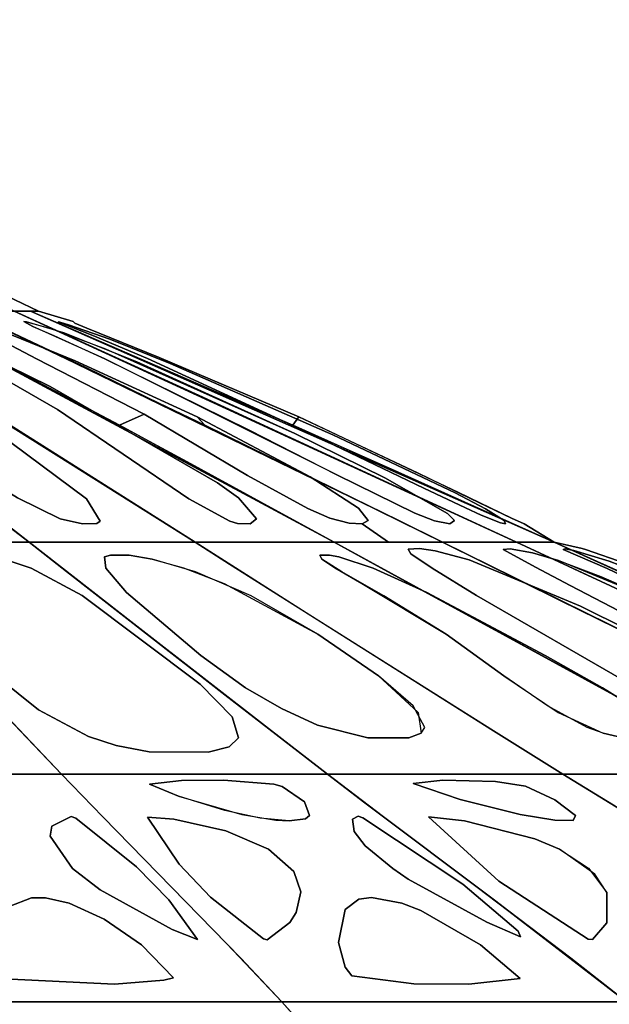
# Model space of a CAD drawing. Header units: centimetres. Extents: x -23.7 to 23.7, y -29.6 to 29.6.
# Tile 30 of 32: x 5.2 to 9.6, y 22.3 to 29.6. Entities that reach past the tile are written whole.
import ezdxf

# ---------------------------------------------------------------- set-up
doc = ezdxf.new("R2010")
doc.units = ezdxf.units.CM
doc.layers.get('0').update_dxf_attribs({"true_color": 0x5890e1})

msp = doc.modelspace()

# ---------------------------------------------------------------- linework, layer by layer
at = {"color": 121, "true_color": 0xa6e5e5}
for points in [[(3.1703, 29.5797, 0), (3.0619, 29.5797, 0), (3.1623, 29.1817, 0), (3.3326, 28.8273, 0), (3.4991, 28.5878, 0), (3.9106, 28.1702, 0), (4.564, 27.7226, 0), (5.1669, 27.4129, 0), (5.3496, 27.4129, 0), (4.9934, 27.5818, 0), (4.2923, 27.9889, 0), (3.9717, 28.2345, 0), (3.623, 28.5878, 0), (3.4004, 28.912, 0)], [(3.0619, 29.5797, 0), (3.1703, 29.5797, 0), (3.4004, 28.912, 0), (3.623, 28.5878, 0), (3.9717, 28.2345, 0), (4.2923, 27.9889, 0), (4.9934, 27.5818, 0), (5.3496, 27.4129, 0), (5.1669, 27.4129, 0), (4.564, 27.7226, 0), (3.9106, 28.1702, 0), (3.4991, 28.5878, 0), (3.3326, 28.8273, 0), (3.1623, 29.1817, 0)], [(5.2794, 25.6961, 0), (6.0493, 25.6961, 0), (6.5113, 25.6961, 0), (4.8738, 26.7317, 0), (3.7792, 27.4129, 0), (3.0399, 27.4129, 0)], [(3.7792, 27.4129, 0), (6.5113, 25.6961, 0), (6.0493, 25.6961, 0), (5.2794, 25.6961, 0), (3.0399, 27.4129, 0)], [(7.545, 25.6961, 0), (6.8989, 25.6961, 0), (6.5113, 25.6961, 0), (4.8738, 26.7317, 0), (3.7792, 27.4129, 0), (4.3465, 27.4129, 0)], [(3.7792, 27.4129, 0), (6.5113, 25.6961, 0), (6.8989, 25.6961, 0), (7.545, 25.6961, 0), (4.3465, 27.4129, 0)], [(6.1338, 26.6471, 0), (5.3335, 27.0587, 0), (5.0056, 27.2312, 0), (4.8695, 27.3298, 0), (4.6313, 27.4129, 0), (4.3465, 27.4129, 0), (5.9497, 26.5657, 0)], [(5.3335, 27.0587, 0), (6.1338, 26.6471, 0), (5.9497, 26.5657, 0), (4.3465, 27.4129, 0), (4.6313, 27.4129, 0), (4.8695, 27.3298, 0), (5.0056, 27.2312, 0)], [(5.0853, 27.2623, 0), (5.6208, 27.0447, 0), (6.5279, 26.6278, 0), (6.5841, 26.5657, 0), (4.8103, 27.4129, 0), (4.6313, 27.4129, 0), (4.8695, 27.3298, 0), (4.8893, 27.3307, 0)], [(5.6208, 27.0447, 0), (5.0853, 27.2623, 0), (4.8893, 27.3307, 0), (4.8695, 27.3298, 0), (4.6313, 27.4129, 0), (4.8103, 27.4129, 0), (6.5841, 26.5657, 0), (6.5279, 26.6278, 0)], [(8.899, 25.6961, 0), (6.5688, 26.7746, 0), (5.1669, 27.4129, 0), (4.8103, 27.4129, 0), (5.366, 27.1518, 0), (8.0184, 25.86, 0), (8.349, 25.6961, 0), (8.4865, 25.6961, 0)], [(8.0184, 25.86, 0), (5.6988, 26.9934, 0), (4.8103, 27.4129, 0), (5.1669, 27.4129, 0), (5.9852, 27.0418, 0), (8.899, 25.6961, 0), (8.4865, 25.6961, 0), (8.349, 25.6961, 0)], [(9.1782, 25.6961, 0), (9.0735, 25.6961, 0), (8.9688, 25.6961, 0), (8.899, 25.6961, 0), (5.1669, 27.4129, 0), (5.2885, 27.4129, 0)], [(9.1782, 25.6961, 0), (5.2885, 27.4129, 0), (5.1669, 27.4129, 0), (8.899, 25.6961, 0), (8.9688, 25.6961, 0), (9.0735, 25.6961, 0)], [(7.2383, 26.5657, 0), (5.2885, 27.4129, 0), (5.3496, 27.4129, 0), (5.607, 27.3353, 0), (5.6178, 27.3247, 0), (5.7075, 27.2861, 0), (6.2451, 27.0684, 0), (7.2826, 26.6287, 0)], [(7.2826, 26.6287, 0), (6.2451, 27.0684, 0), (5.7075, 27.2861, 0), (5.6178, 27.3247, 0), (5.607, 27.3353, 0), (5.3496, 27.4129, 0), (5.2885, 27.4129, 0), (7.2383, 26.5657, 0)], [(4.0302, 26.8534, 0), (5.0103, 26.1381, 0), (5.192, 26.0248, 0), (5.5103, 25.8687, 0), (5.6763, 25.8322, 0), (5.7822, 25.8349, 0), (5.8056, 25.8513, 0), (5.7043, 26.0183, 0), (4.8106, 26.683, 0), (3.9087, 27.1786, 0), (3.455, 27.333, 0), (3.6415, 27.155, 0)], [(3.9087, 27.1786, 0), (4.8106, 26.683, 0), (5.7043, 26.0183, 0), (5.8056, 25.8513, 0), (5.7822, 25.8349, 0), (5.6763, 25.8322, 0), (5.5103, 25.8687, 0), (5.192, 26.0248, 0), (5.0103, 26.1381, 0), (4.0302, 26.8534, 0), (3.6415, 27.155, 0), (3.455, 27.333, 0)], [(5.4354, 26.8534, 0), (6.6789, 26.1381, 0), (6.8338, 26.0248, 0), (6.9684, 25.8687, 0), (6.9193, 25.8322, 0), (6.8258, 25.8349, 0), (6.7689, 25.8513, 0), (6.4653, 26.0183, 0), (5.4898, 26.683, 0), (4.6274, 27.1786, 0), (4.3597, 27.333, 0), (4.819, 27.155, 0)], [(4.6274, 27.1786, 0), (5.4898, 26.683, 0), (6.4653, 26.0183, 0), (6.7689, 25.8513, 0), (6.8258, 25.8349, 0), (6.9193, 25.8322, 0), (6.9684, 25.8687, 0), (6.8338, 26.0248, 0), (6.6789, 26.1381, 0), (5.4354, 26.8534, 0), (4.819, 27.155, 0), (4.3597, 27.333, 0)], [(5.8454, 27.1333, 0), (7.2532, 26.5037, 0), (7.9212, 26.1753, 0), (8.3865, 25.9099, 0), (8.4379, 25.8578, 0), (8.4044, 25.8319, 0), (8.2897, 25.8552, 0), (8.1442, 25.9126, 0), (7.5644, 26.1969, 0), (5.8417, 27.0587, 0), (5.3068, 27.2998, 0), (5.239, 27.3365, 0), (5.2598, 27.3348, 0), (5.4403, 27.2837, 0)], [(5.8417, 27.0587, 0), (6.9095, 26.5324, 0), (7.5644, 26.1969, 0), (8.1442, 25.9126, 0), (8.2897, 25.8552, 0), (8.4044, 25.8319, 0), (8.4379, 25.8578, 0), (8.3865, 25.9099, 0), (7.9212, 26.1753, 0), (7.2532, 26.5037, 0), (6.0791, 27.0363, 0), (5.536, 27.2513, 0), (5.2598, 27.3348, 0), (5.239, 27.3365, 0), (5.3068, 27.2998, 0), (5.4631, 27.2314, 0)], [(7.2974, 26.5369, 0), (6.159, 27.0613, 0), (5.7514, 27.2334, 0), (5.4943, 27.333, 0), (5.5075, 27.3318, 0), (5.5719, 27.3126, 0), (5.8788, 27.2047, 0), (6.3264, 27.0252, 0), (7.5341, 26.4939, 0), (8.4418, 26.0625, 0), (8.6683, 25.9445, 0), (8.8072, 25.8582, 0), (8.8155, 25.8325, 0), (8.7791, 25.8398, 0), (8.6365, 25.897, 0), (8.5188, 25.9511, 0), (8.2092, 26.0975, 0)], [(6.159, 27.0613, 0), (7.2974, 26.5369, 0), (8.2092, 26.0975, 0), (8.5188, 25.9511, 0), (8.6365, 25.897, 0), (8.7791, 25.8398, 0), (8.8155, 25.8325, 0), (8.8072, 25.8582, 0), (8.6683, 25.9445, 0), (8.4418, 26.0625, 0), (7.5341, 26.4939, 0), (6.3264, 27.0252, 0), (5.8788, 27.2047, 0), (5.5719, 27.3126, 0), (5.5075, 27.3318, 0), (5.4943, 27.333, 0), (5.7514, 27.2334, 0)], [(5.2794, 25.6961, 0), (4.5831, 25.6961, 0), (4.4709, 25.8333, 0), (4.6067, 25.8365, 0), (4.6875, 25.8759, 0), (4.6839, 25.9478, 0), (4.4893, 26.1922, 0), (3.9583, 26.6471, 0), (4.1625, 26.5657, 0), (4.5119, 26.2954, 0)], [(4.5831, 25.6961, 0), (5.2794, 25.6961, 0), (4.1625, 26.5657, 0), (3.9583, 26.6471, 0), (4.4893, 26.1922, 0), (4.6839, 25.9478, 0), (4.6875, 25.8759, 0), (4.6067, 25.8365, 0), (4.4709, 25.8333, 0)], [(7.3484, 25.9478, 0), (6.8996, 26.1922, 0), (6.1338, 26.6471, 0), (5.9497, 26.5657, 0), (6.4488, 26.2954, 0), (7.545, 25.6961, 0), (7.947, 25.6961, 0), (7.7526, 25.8333, 0), (7.6547, 25.8365, 0), (7.5121, 25.8759, 0)], [(6.8996, 26.1922, 0), (7.3484, 25.9478, 0), (7.5121, 25.8759, 0), (7.6547, 25.8365, 0), (7.7526, 25.8333, 0), (7.947, 25.6961, 0), (7.545, 25.6961, 0), (5.9497, 26.5657, 0), (6.1338, 26.6471, 0)], [(7.724, 25.9482, 0), (7.7973, 25.8566, 0), (7.7526, 25.8333, 0), (7.947, 25.6961, 0), (8.349, 25.6961, 0), (6.5841, 26.5657, 0), (6.5279, 26.6278, 0), (7.366, 26.1808, 0)], [(7.7973, 25.8566, 0), (7.724, 25.9482, 0), (7.366, 26.1808, 0), (6.5279, 26.6278, 0), (6.5841, 26.5657, 0), (8.349, 25.6961, 0), (7.947, 25.6961, 0), (7.7526, 25.8333, 0)], [(9.1782, 25.6961, 0), (7.2383, 26.5657, 0), (7.2826, 26.6287, 0), (8.1607, 26.2141, 0), (8.5568, 26.0218, 0), (8.8602, 25.8744, 0), (8.9546, 25.8328, 0), (9.1782, 25.6961, 0)], [(9.1782, 25.6961, 0), (9.1782, 25.6961, 0), (8.9546, 25.8328, 0), (8.8602, 25.8744, 0), (8.4672, 26.0651, 0), (7.2826, 26.6287, 0), (7.2383, 26.5657, 0), (7.9664, 26.2411, 0)], [(3.375, 23.9732, 0), (5.2506, 23.9732, 0), (5.5185, 23.9732, 0), (5.212, 24.2933, 0), (3.8868, 25.6961, 0), (2.3757, 25.6961, 0), (2.6252, 25.2631, 0)], [(2.9998, 24.6153, 0), (2.5005, 25.4796, 0), (2.3757, 25.6961, 0), (3.8868, 25.6961, 0), (5.212, 24.2933, 0), (5.5185, 23.9732, 0), (5.2506, 23.9732, 0), (3.375, 23.9732, 0)], [(6.7318, 24.5616, 0), (5.2794, 25.6961, 0), (3.8868, 25.6961, 0), (4.2943, 25.2631, 0), (5.5185, 23.9732, 0), (7.2471, 23.9732, 0), (7.494, 23.9732, 0)], [(5.2794, 25.6961, 0), (6.7318, 24.5616, 0), (7.494, 23.9732, 0), (7.2471, 23.9732, 0), (5.5185, 23.9732, 0), (4.2943, 25.2631, 0), (3.8868, 25.6961, 0)], [(8.7286, 24.2933, 0), (7.3636, 25.1549, 0), (6.5113, 25.6961, 0), (5.2794, 25.6961, 0), (5.5559, 25.4796, 0), (6.3857, 24.8308, 0), (7.078, 24.2933, 0), (7.494, 23.9732, 0), (8.6954, 23.9732, 0), (9.2414, 23.9732, 0)], [(6.767, 25.5337, 0), (8.7286, 24.2933, 0), (9.2414, 23.9732, 0), (8.6954, 23.9732, 0), (7.494, 23.9732, 0), (7.078, 24.2933, 0), (5.5559, 25.4796, 0), (5.2794, 25.6961, 0), (6.5113, 25.6961, 0)], [(8.7286, 24.2933, 0), (7.3636, 25.1549, 0), (6.5113, 25.6961, 0), (7.545, 25.6961, 0), (7.9399, 25.4796, 0), (9.1249, 24.8308, 0), (10.1136, 24.2933, 0), (10.7077, 23.9732, 0), (9.6996, 23.9732, 0), (9.2414, 23.9732, 0)], [(6.767, 25.5337, 0), (8.7286, 24.2933, 0), (9.2414, 23.9732, 0), (9.6996, 23.9732, 0), (10.7077, 23.9732, 0), (10.1136, 24.2933, 0), (7.9399, 25.4796, 0), (7.545, 25.6961, 0), (6.5113, 25.6961, 0)], [(9.6191, 24.5616, 0), (7.545, 25.6961, 0), (8.349, 25.6961, 0), (9.2229, 25.2631, 0), (11.8483, 23.9732, 0), (10.8503, 23.9732, 0), (10.7077, 23.9732, 0)], [(7.545, 25.6961, 0), (9.6191, 24.5616, 0), (10.7077, 23.9732, 0), (10.8503, 23.9732, 0), (11.8483, 23.9732, 0), (9.2229, 25.2631, 0), (8.349, 25.6961, 0)], [(12.6284, 23.9732, 0), (11.9458, 23.9732, 0), (11.8483, 23.9732, 0), (11.191, 24.2933, 0), (8.349, 25.6961, 0), (8.899, 25.6961, 0), (9.8304, 25.2631, 0)], [(11.2282, 24.6153, 0), (9.3647, 25.4796, 0), (8.899, 25.6961, 0), (8.349, 25.6961, 0), (11.191, 24.2933, 0), (11.8483, 23.9732, 0), (11.9458, 23.9732, 0), (12.6284, 23.9732, 0)], [(9.6585, 25.4796, 0), (13.0245, 23.9732, 0), (12.8265, 23.9732, 0), (12.7027, 23.9732, 0), (12.6284, 23.9732, 0), (11.4614, 24.5078, 0), (9.5975, 25.3713, 0), (8.899, 25.6961, 0), (9.1782, 25.6961, 0)], [(11.5804, 24.6153, 0), (9.8986, 25.3713, 0), (9.1782, 25.6961, 0), (8.899, 25.6961, 0), (9.5975, 25.3713, 0), (11.4614, 24.5078, 0), (12.6284, 23.9732, 0), (12.7027, 23.9732, 0), (12.9503, 23.9732, 0), (13.0245, 23.9732, 0)], [(9.4102, 25.6416, 0), (9.7106, 25.5372, 0), (10.5203, 25.1772, 0), (11.8068, 24.5834, 0), (12.3089, 24.3649, 0), (12.5071, 24.2754, 0), (12.7071, 24.1789, 0), (12.7857, 24.1379, 0), (12.8115, 24.1235, 0), (13.0245, 23.9732, 0), (13.0245, 23.9732, 0), (11.8209, 24.5078, 0), (9.1782, 25.6961, 0), (9.1782, 25.6961, 0), (9.3863, 25.6489, 0)], [(9.7106, 25.5372, 0), (9.4102, 25.6416, 0), (9.3863, 25.6489, 0), (9.1782, 25.6961, 0), (9.1782, 25.6961, 0), (11.8209, 24.5078, 0), (13.0245, 23.9732, 0), (13.0245, 23.9732, 0), (12.8115, 24.1235, 0), (12.7857, 24.1379, 0), (12.7071, 24.1789, 0), (12.5071, 24.2754, 0), (12.3089, 24.3649, 0), (11.8068, 24.5834, 0), (10.5203, 25.1772, 0)], [(6.7653, 24.1749, 0), (6.6083, 24.1354, 0), (6.1713, 24.1384, 0), (5.9263, 24.184, 0), (5.7186, 24.2519, 0), (5.3489, 24.449, 0), (5.0427, 24.6932, 0), (4.5907, 25.2218, 0), (4.4363, 25.5663, 0), (4.4986, 25.6322, 0), (4.5934, 25.6488, 0), (4.7832, 25.6437, 0), (4.9742, 25.6101, 0), (5.294, 25.5028, 0), (5.6724, 25.3, 0), (6.5487, 24.6402, 0), (6.7858, 24.3973, 0), (6.8349, 24.2421, 0)], [(6.6083, 24.1354, 0), (6.7653, 24.1749, 0), (6.8349, 24.2421, 0), (6.7858, 24.3973, 0), (6.5487, 24.6402, 0), (5.6724, 25.3, 0), (5.294, 25.5028, 0), (4.9742, 25.6101, 0), (4.7832, 25.6437, 0), (4.5934, 25.6488, 0), (4.4986, 25.6322, 0), (4.4363, 25.5663, 0), (4.5907, 25.2218, 0), (5.0427, 24.6932, 0), (5.3489, 24.449, 0), (5.7186, 24.2519, 0), (5.9263, 24.184, 0), (6.1713, 24.1384, 0)], [(10.768, 24.1749, 0), (10.9471, 24.1354, 0), (11.1944, 24.1384, 0), (11.2355, 24.184, 0), (11.1945, 24.2519, 0), (10.9004, 24.449, 0), (10.4349, 24.6932, 0), (9.3737, 25.2218, 0), (8.5465, 25.5663, 0), (8.2935, 25.6322, 0), (8.178, 25.6488, 0), (8.0937, 25.6437, 0), (8.1139, 25.6101, 0), (8.2724, 25.5028, 0), (8.6023, 25.3, 0), (9.7422, 24.6402, 0), (10.2151, 24.3973, 0), (10.5704, 24.2421, 0)], [(10.9471, 24.1354, 0), (10.768, 24.1749, 0), (10.5704, 24.2421, 0), (10.2151, 24.3973, 0), (9.7422, 24.6402, 0), (8.6023, 25.3, 0), (8.2724, 25.5028, 0), (8.1139, 25.6101, 0), (8.0937, 25.6437, 0), (8.178, 25.6488, 0), (8.2935, 25.6322, 0), (8.5465, 25.5663, 0), (9.3737, 25.2218, 0), (10.4349, 24.6932, 0), (10.9004, 24.449, 0), (11.1945, 24.2519, 0), (11.2355, 24.184, 0), (11.1944, 24.1384, 0)], [(10.4429, 24.7769, 0), (9.297, 25.3732, 0), (9.0398, 25.5107, 0), (8.8003, 25.6425, 0), (8.8522, 25.648, 0), (9.0166, 25.6162, 0), (9.2102, 25.5594, 0), (9.5247, 25.442, 0), (10.0426, 25.216, 0), (11.1625, 24.6886, 0), (11.67, 24.4464, 0), (11.9571, 24.2928, 0), (12.0677, 24.2156, 0), (12.1079, 24.1576, 0), (12.0398, 24.123, 0), (11.7771, 24.1773, 0), (11.622, 24.2327, 0), (11.4545, 24.3013, 0), (10.9826, 24.508, 0)], [(10.0426, 25.216, 0), (9.2102, 25.5594, 0), (9.0166, 25.6162, 0), (8.8522, 25.648, 0), (8.8003, 25.6425, 0), (9.0398, 25.5107, 0), (9.297, 25.3732, 0), (10.4429, 24.7769, 0), (10.9826, 24.508, 0), (11.4545, 24.3013, 0), (11.622, 24.2327, 0), (11.7771, 24.1773, 0), (12.0398, 24.123, 0), (12.1079, 24.1576, 0), (12.0677, 24.2156, 0), (11.9571, 24.2928, 0), (11.67, 24.4464, 0), (11.1625, 24.6886, 0)], [(9.9944, 25.2985, 0), (11.3573, 24.643, 0), (11.6429, 24.513, 0), (12.002, 24.3588, 0), (12.363, 24.2055, 0), (12.4983, 24.1539, 0), (12.6187, 24.1233, 0), (12.5882, 24.1846, 0), (12.4044, 24.291, 0), (12.0892, 24.4414, 0), (11.5555, 24.6825, 0), (10.4103, 25.2092, 0), (9.8936, 25.4352, 0), (9.5873, 25.5546, 0), (9.3251, 25.6344, 0), (9.2607, 25.6476, 0), (9.2438, 25.6419, 0), (9.3548, 25.5957, 0), (9.5708, 25.5015, 0)], [(11.3573, 24.643, 0), (9.9944, 25.2985, 0), (9.5708, 25.5015, 0), (9.3548, 25.5957, 0), (9.2438, 25.6419, 0), (9.2607, 25.6476, 0), (9.3251, 25.6344, 0), (9.5873, 25.5546, 0), (9.8936, 25.4352, 0), (10.4103, 25.2092, 0), (11.5555, 24.6825, 0), (12.0892, 24.4414, 0), (12.4044, 24.291, 0), (12.5882, 24.1846, 0), (12.6344, 24.1392, 0), (12.5509, 24.1368, 0), (12.4318, 24.1783, 0), (12.2622, 24.2475, 0), (12.002, 24.3588, 0), (11.6429, 24.513, 0)], [(8.0998, 24.2424, 0), (7.7938, 24.2412, 0), (7.4213, 24.337, 0), (7.1537, 24.4604, 0), (6.8869, 24.6129, 0), (6.5536, 24.8536, 0), (6.0025, 25.3216, 0), (5.8493, 25.5023, 0), (5.8391, 25.5871, 0), (5.8836, 25.6007, 0), (6.0215, 25.5994, 0), (6.1925, 25.5702, 0), (6.4254, 25.5062, 0), (6.7285, 25.3904, 0), (7.4218, 25.012, 0), (7.8742, 24.7022, 0), (8.1692, 24.4311, 0), (8.1914, 24.2762, 0)], [(6.927, 25.2967, 0), (6.5151, 25.4756, 0), (6.1925, 25.5702, 0), (6.0215, 25.5994, 0), (5.8836, 25.6007, 0), (5.8391, 25.5871, 0), (5.8493, 25.5023, 0), (6.0025, 25.3216, 0), (6.5536, 24.8536, 0), (6.8869, 24.6129, 0), (7.1537, 24.4604, 0), (7.4213, 24.337, 0), (7.7938, 24.2412, 0), (8.0998, 24.2424, 0), (8.1914, 24.2762, 0), (8.2176, 24.32, 0), (8.1302, 24.4791, 0), (7.8742, 24.7022, 0), (7.4218, 25.012, 0)], [(9.6905, 24.2424, 0), (9.9208, 24.2412, 0), (9.9376, 24.337, 0), (9.7843, 24.4604, 0), (9.5378, 24.6129, 0), (9.1121, 24.8536, 0), (8.2334, 25.3216, 0), (7.8343, 25.5023, 0), (7.5796, 25.5871, 0), (7.5089, 25.6007, 0), (7.4382, 25.5994, 0), (7.453, 25.5702, 0), (7.55, 25.5062, 0), (7.7508, 25.3904, 0), (8.3763, 25.012, 0), (8.8051, 24.7022, 0), (9.2083, 24.4311, 0), (9.5424, 24.2762, 0)], [(7.9141, 25.2967, 0), (7.6021, 25.4756, 0), (7.453, 25.5702, 0), (7.4382, 25.5994, 0), (7.5089, 25.6007, 0), (7.5796, 25.5871, 0), (7.8343, 25.5023, 0), (8.2334, 25.3216, 0), (9.1121, 24.8536, 0), (9.5378, 24.6129, 0), (9.7843, 24.4604, 0), (9.9376, 24.337, 0), (9.9208, 24.2412, 0), (9.6905, 24.2424, 0), (9.5424, 24.2762, 0), (9.4227, 24.32, 0), (9.1282, 24.4791, 0), (8.8051, 24.7022, 0), (8.3763, 25.012, 0)], [(6.7481, 22.712, 0), (5.8253, 23.6544, 0), (5.5185, 23.9732, 0), (4.9826, 23.9732, 0), (3.9109, 23.9732, 0), (3.375, 23.9732, 0), (3.5629, 23.6544, 0), (3.9398, 23.0276, 0), (4.1906, 22.6056, 0), (4.3778, 22.2807, 0), (5.0723, 22.2807, 0), (6.635, 22.2807, 0), (7.1559, 22.2807, 0)], [(3.9109, 23.9732, 0), (4.9826, 23.9732, 0), (5.5185, 23.9732, 0), (5.8253, 23.6544, 0), (6.7481, 22.712, 0), (7.1559, 22.2807, 0), (6.635, 22.2807, 0), (5.0723, 22.2807, 0), (4.3778, 22.2807, 0), (4.1906, 22.6056, 0), (3.9398, 23.0276, 0), (3.5629, 23.6544, 0), (3.375, 23.9732, 0)], [(9.0762, 22.2807, 0), (7.1559, 22.2807, 0), (6.8503, 22.6056, 0), (5.8253, 23.6544, 0), (5.5185, 23.9732, 0), (6.0124, 23.9732, 0), (7.0001, 23.9732, 0), (7.494, 23.9732, 0), (7.7714, 23.7599, 0), (8.7457, 23.0276, 0), (9.7163, 22.2807, 0)], [(7.636, 22.2807, 0), (9.0762, 22.2807, 0), (9.7163, 22.2807, 0), (8.7457, 23.0276, 0), (7.7714, 23.7599, 0), (7.494, 23.9732, 0), (7.0001, 23.9732, 0), (6.0124, 23.9732, 0), (5.5185, 23.9732, 0), (5.8253, 23.6544, 0), (6.8503, 22.6056, 0), (7.1559, 22.2807, 0)], [(8.6064, 23.132, 0), (9.3015, 22.6056, 0), (9.7163, 22.2807, 0), (10.2825, 22.2807, 0), (11.2733, 22.2807, 0), (11.9811, 22.2807, 0), (10.6006, 23.1394, 0), (9.2414, 23.9732, 0), (8.6954, 23.9732, 0), (7.9309, 23.9732, 0), (7.494, 23.9732, 0), (7.9103, 23.6544, 0)], [(9.3015, 22.6056, 0), (8.6064, 23.132, 0), (7.9103, 23.6544, 0), (7.494, 23.9732, 0), (7.9309, 23.9732, 0), (8.6954, 23.9732, 0), (9.2414, 23.9732, 0), (10.6006, 23.1394, 0), (11.9811, 22.2807, 0), (11.2733, 22.2807, 0), (10.2825, 22.2807, 0), (9.7163, 22.2807, 0)], [(12.2964, 23.132, 0), (13.2891, 22.6056, 0), (13.8815, 22.2807, 0), (13.4064, 22.2807, 0), (12.575, 22.2807, 0), (11.9811, 22.2807, 0), (10.6006, 23.1394, 0), (9.2414, 23.9732, 0), (9.6996, 23.9732, 0), (10.3411, 23.9732, 0), (10.7077, 23.9732, 0), (11.3023, 23.6544, 0)], [(13.2891, 22.6056, 0), (12.2964, 23.132, 0), (11.3023, 23.6544, 0), (10.7077, 23.9732, 0), (10.3411, 23.9732, 0), (9.6996, 23.9732, 0), (9.2414, 23.9732, 0), (10.5729, 23.1562, 0), (11.4636, 22.6095, 0), (11.9811, 22.2807, 0), (12.575, 22.2807, 0), (13.4064, 22.2807, 0), (13.8815, 22.2807, 0)], [(6.3872, 23.8074, 0), (6.8582, 23.672, 0), (7.1116, 23.6301, 0), (7.2107, 23.6242, 0), (7.3317, 23.6413, 0), (7.3612, 23.6647, 0), (7.3233, 23.7655, 0), (7.1586, 23.8816, 0), (7.0966, 23.8975, 0), (6.7217, 23.9274, 0), (6.411, 23.9254, 0), (6.1717, 23.8987, 0)], [(6.411, 23.9254, 0), (6.7217, 23.9274, 0), (7.0966, 23.8975, 0), (7.1586, 23.8816, 0), (7.3233, 23.7655, 0), (7.3612, 23.6647, 0), (7.3317, 23.6413, 0), (7.2107, 23.6242, 0), (6.9941, 23.646, 0), (6.7316, 23.7017, 0), (6.3872, 23.8074, 0), (6.1717, 23.8987, 0)], [(8.7434, 23.918, 0), (8.352, 23.9278, 0), (8.132, 23.9025, 0), (8.4807, 23.7828, 0), (8.9252, 23.6714, 0), (9.1819, 23.6291, 0), (9.3202, 23.6271, 0), (9.3362, 23.6656, 0), (9.1819, 23.7816, 0), (8.9643, 23.8827, 0)], [(8.352, 23.9278, 0), (8.7434, 23.918, 0), (8.9643, 23.8827, 0), (9.1819, 23.7816, 0), (9.3362, 23.6656, 0), (9.3202, 23.6271, 0), (9.1819, 23.6291, 0), (8.9252, 23.6714, 0), (8.4807, 23.7828, 0), (8.132, 23.9025, 0)], [(5.6249, 23.6445, 0), (6.0758, 23.2836, 0), (6.3171, 23.0372, 0), (6.5291, 22.7424, 0), (6.3422, 22.8182, 0), (5.8056, 23.1132, 0), (5.6011, 23.27, 0), (5.4359, 23.5107, 0), (5.4481, 23.5864, 0), (5.59, 23.6582, 0)], [(5.4359, 23.5107, 0), (5.6011, 23.27, 0), (5.8056, 23.1132, 0), (6.3422, 22.8182, 0), (6.5291, 22.7424, 0), (6.3171, 23.0372, 0), (6.0758, 23.2836, 0), (5.6249, 23.6445, 0), (5.59, 23.6582, 0), (5.4481, 23.5864, 0)], [(6.3931, 23.3033, 0), (6.1583, 23.6537, 0), (6.3537, 23.6368, 0), (6.7405, 23.5514, 0), (7.0554, 23.4145, 0), (7.244, 23.2478, 0), (7.2972, 23.0972, 0), (7.2627, 22.9432, 0), (7.2138, 22.8689, 0), (7.0467, 22.7416, 0), (7.019, 22.748, 0), (6.6264, 23.0585, 0)], [(7.2627, 22.9432, 0), (7.2972, 23.0972, 0), (7.244, 23.2478, 0), (7.0554, 23.4145, 0), (6.7405, 23.5514, 0), (6.3537, 23.6368, 0), (6.1583, 23.6537, 0), (6.3931, 23.3033, 0), (6.6264, 23.0585, 0), (7.019, 22.748, 0), (7.0467, 22.7416, 0), (7.2138, 22.8689, 0)], [(7.6923, 23.5448, 0), (7.6811, 23.6377, 0), (7.7223, 23.6601, 0), (7.756, 23.6466, 0), (8.5008, 23.1543, 0), (8.9107, 22.8052, 0), (8.9274, 22.7631, 0), (8.6786, 22.872, 0), (8.0946, 23.1928, 0), (7.9796, 23.2702, 0), (7.7755, 23.4393, 0)], [(8.0946, 23.1928, 0), (8.6786, 22.872, 0), (8.9274, 22.7631, 0), (8.9107, 22.8052, 0), (8.5008, 23.1543, 0), (7.756, 23.6466, 0), (7.7223, 23.6601, 0), (7.6811, 23.6377, 0), (7.6923, 23.5448, 0), (7.7755, 23.4393, 0), (7.9796, 23.2702, 0)], [(8.5114, 23.6259, 0), (9.0348, 23.4923, 0), (9.217, 23.4136, 0), (9.4331, 23.2738, 0), (9.5701, 23.0933, 0), (9.5683, 22.8676, 0), (9.4621, 22.7424, 0), (9.4308, 22.7457, 0), (8.7675, 23.1761, 0), (8.2456, 23.6543, 0)], [(9.0348, 23.4923, 0), (8.5114, 23.6259, 0), (8.2456, 23.6543, 0), (8.7675, 23.1761, 0), (9.4308, 22.7457, 0), (9.4621, 22.7424, 0), (9.5683, 22.8676, 0), (9.5701, 23.0933, 0), (9.4801, 23.229, 0), (9.217, 23.4136, 0)], [(5.9132, 22.4119, 0), (5.0402, 22.4536, 0), (4.9888, 22.4762, 0), (4.967, 22.7165, 0), (5.0446, 22.9006, 0), (5.1306, 22.9897, 0), (5.2961, 23.053, 0), (5.4006, 23.0531, 0), (5.577, 23.0127, 0), (5.8357, 22.8932, 0), (6.1139, 22.7045, 0), (6.3518, 22.458, 0), (6.2783, 22.4417, 0)], [(5.0402, 22.4536, 0), (5.9132, 22.4119, 0), (6.2783, 22.4417, 0), (6.3518, 22.458, 0), (6.1139, 22.7045, 0), (5.8357, 22.8932, 0), (5.577, 23.0127, 0), (5.4006, 23.0531, 0), (5.2961, 23.053, 0), (5.1306, 22.9897, 0), (5.0446, 22.9006, 0), (4.967, 22.7165, 0), (4.9888, 22.4762, 0)], [(7.6265, 22.9658, 0), (7.5769, 22.7215, 0), (7.6271, 22.5366, 0), (7.6763, 22.4722, 0), (8.1354, 22.4135, 0), (8.544, 22.4114, 0), (8.9249, 22.4538, 0), (8.6312, 22.7043, 0), (8.1868, 22.9585, 0), (8.0461, 23.0135, 0), (7.821, 23.0566, 0), (7.7278, 23.0422, 0)], [(7.5769, 22.7215, 0), (7.6265, 22.9658, 0), (7.7278, 23.0422, 0), (7.821, 23.0566, 0), (8.0461, 23.0135, 0), (8.1868, 22.9585, 0), (8.6312, 22.7043, 0), (8.9249, 22.4538, 0), (8.544, 22.4114, 0), (8.1354, 22.4135, 0), (7.6763, 22.4722, 0), (7.6271, 22.5366, 0)], [(5.9563, 20.1519, 0), (7.8556, 20.1519, 0), (8.6998, 20.1519, 0), (8.4304, 20.6272, 0), (8.2439, 20.9197, 0), (7.5597, 21.823, 0), (7.1559, 22.2807, 0), (6.4614, 22.2807, 0), (5.0723, 22.2807, 0), (4.3778, 22.2807, 0), (4.5635, 21.9403, 0), (4.8076, 21.4556, 0), (5.1016, 20.7757, 0), (5.2692, 20.3156, 0), (5.3232, 20.1519, 0)], [(5.1016, 20.7757, 0), (4.8076, 21.4556, 0), (4.6251, 21.823, 0), (4.3778, 22.2807, 0), (5.0723, 22.2807, 0), (6.4614, 22.2807, 0), (7.1559, 22.2807, 0), (7.5597, 21.823, 0), (8.2439, 20.9197, 0), (8.4304, 20.6272, 0), (8.6998, 20.1519, 0), (8.0667, 20.1519, 0), (5.9563, 20.1519, 0), (5.3232, 20.1519, 0)], [(9.4777, 20.1519, 0), (11.0336, 20.1519, 0), (11.2281, 20.1519, 0), (11.8116, 20.1519, 0), (11.5699, 20.474, 0), (11.3203, 20.7757, 0), (10.8018, 21.3271, 0), (10.2643, 21.823, 0), (9.7163, 22.2807, 0), (9.0762, 22.2807, 0), (7.796, 22.2807, 0), (7.1559, 22.2807, 0), (7.4593, 21.9403, 0), (7.8578, 21.4556, 0), (8.3378, 20.7757, 0), (8.6115, 20.3156, 0), (8.6998, 20.1519, 0)], [(11.2281, 20.1519, 0), (9.2832, 20.1519, 0), (8.6998, 20.1519, 0), (8.3378, 20.7757, 0), (7.8578, 21.4556, 0), (7.4593, 21.9403, 0), (7.1559, 22.2807, 0), (7.796, 22.2807, 0), (9.0762, 22.2807, 0), (9.7163, 22.2807, 0), (10.2643, 21.823, 0), (11.1929, 20.9197, 0), (11.446, 20.6272, 0), (11.8116, 20.1519, 0)]]:
    msp.add_polyline3d(points, close=True, dxfattribs=at)

doc.saveas('drawing.dxf')
